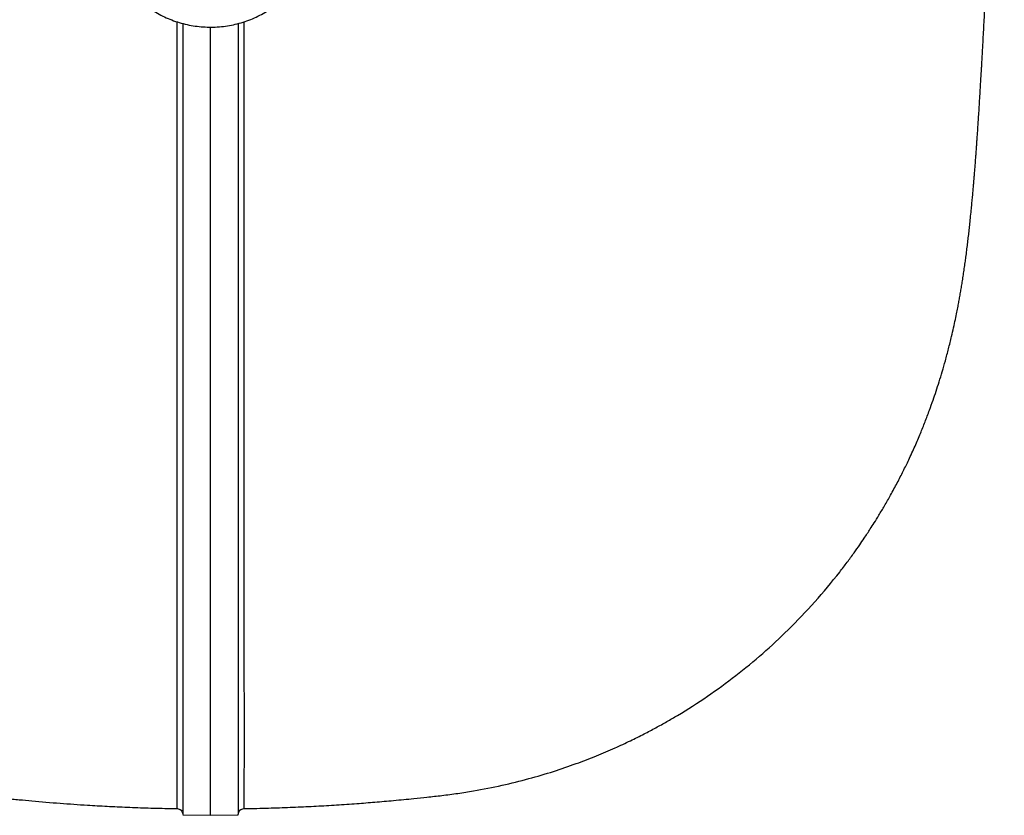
# Model space of a CAD drawing. Header units: inches. Extents: x -21 to 109, y -42 to 31.
# Tile 2 of 15: x -4 to 15, y -42 to -27. Entities that reach past the tile are written whole.
import ezdxf

# ---------------------------------------------------------------- set-up
doc = ezdxf.new("R2010")
doc.units = ezdxf.units.IN
doc.header["$MEASUREMENT"] = 0

msp = doc.modelspace()

# ---------------------------------------------------------------- linework, layer by layer
at = {"color": 7, "linetype": 'Continuous', "lineweight": 25}
for p, q in [((-0.512, -41.892), (0, -41.901)), ((0, -41.901), (0.512, -41.892)), ((0.616, -41.773), (0.616, -41.773))]:
    msp.add_line(p, q, dxfattribs=at)
for points, knots in [([(-14.621, -17.686), (-14.617, -17.796), (-14.609, -18.046), (-14.597, -18.422), (-14.585, -18.802), (-14.573, -19.151), (-14.562, -19.483), (-14.552, -19.796), (-14.542, -20.092), (-14.532, -20.366), (-14.522, -20.671), (-14.509, -21.02), (-14.496, -21.41), (-14.481, -21.806), (-14.467, -22.201), (-14.454, -22.55), (-14.443, -22.844), (-14.434, -23.081), (-14.425, -23.3), (-14.418, -23.5), (-14.41, -23.683), (-14.404, -23.853), (-14.396, -24.032), (-14.388, -24.237), (-14.378, -24.477), (-14.367, -24.745), (-14.355, -25.028), (-14.34, -25.385), (-14.321, -25.795), (-14.3, -26.251), (-14.28, -26.686), (-14.259, -27.105), (-14.238, -27.508), (-14.217, -27.889), (-14.197, -28.247), (-14.18, -28.523), (-14.167, -28.735), (-14.157, -28.888), (-14.148, -29.037), (-14.138, -29.19), (-14.127, -29.356), (-14.114, -29.535), (-14.102, -29.696), (-14.092, -29.83), (-14.085, -29.93), (-14.077, -30.019), (-14.071, -30.101), (-14.064, -30.183), (-14.057, -30.271), (-14.048, -30.369), (-14.04, -30.468), (-14.031, -30.559), (-14.024, -30.639), (-14.017, -30.713), (-14.01, -30.783), (-14.002, -30.856), (-13.994, -30.937), (-13.984, -31.032), (-13.973, -31.136), (-13.961, -31.237), (-13.951, -31.326), (-13.941, -31.406), (-13.931, -31.488), (-13.919, -31.579), (-13.905, -31.684), (-13.889, -31.797), (-13.872, -31.914), (-13.856, -32.021), (-13.84, -32.118), (-13.826, -32.208), (-13.808, -32.309), (-13.787, -32.428), (-13.762, -32.559), (-13.737, -32.687), (-13.712, -32.805), (-13.687, -32.919), (-13.657, -33.051), (-13.621, -33.205), (-13.575, -33.382), (-13.524, -33.572), (-13.469, -33.763), (-13.414, -33.94), (-13.363, -34.099), (-13.317, -34.232), (-13.277, -34.346), (-13.238, -34.455), (-13.189, -34.584), (-13.125, -34.749), (-13.044, -34.945), (-12.954, -35.152), (-12.859, -35.36), (-12.758, -35.566), (-12.606, -35.864), (-12.392, -36.249), (-12.112, -36.698), (-11.824, -37.114), (-11.533, -37.498), (-11.229, -37.863), (-10.913, -38.211), (-10.558, -38.569), (-10.149, -38.944), (-9.679, -39.329), (-9.176, -39.696), (-8.757, -39.967), (-8.437, -40.156), (-8.225, -40.275), (-7.998, -40.396), (-7.742, -40.524), (-7.448, -40.661), (-7.12, -40.802), (-6.759, -40.942), (-6.368, -41.078), (-5.941, -41.207), (-5.479, -41.326), (-5.054, -41.415), (-4.676, -41.48), (-4.36, -41.524), (-4.057, -41.558), (-3.78, -41.588), (-3.528, -41.613), (-3.195, -41.644), (-2.776, -41.679), (-2.313, -41.711), (-1.901, -41.734), (-1.528, -41.752), (-1.14, -41.766), (-0.834, -41.774), (-0.657, -41.776), (-0.616, -41.777)], [0, 0, 0, 0, 0.009182, 0.020799, 0.031586, 0.041544, 0.050672, 0.060367, 0.068909, 0.076723, 0.084674, 0.096314, 0.108287, 0.120592, 0.133231, 0.145831, 0.154212, 0.162045, 0.16933, 0.176067, 0.182256, 0.187895, 0.193529, 0.200809, 0.209243, 0.218834, 0.229454, 0.240027, 0.258417, 0.275946, 0.293374, 0.310907, 0.328353, 0.345474, 0.362047, 0.377927, 0.385649, 0.393187, 0.400537, 0.408126, 0.416603, 0.425975, 0.436198, 0.442236, 0.447731, 0.452684, 0.457093, 0.461385, 0.466302, 0.471934, 0.477875, 0.483083, 0.487712, 0.491718, 0.495757, 0.499865, 0.504312, 0.509671, 0.515965, 0.521961, 0.527057, 0.531239, 0.535463, 0.540357, 0.545862, 0.552273, 0.558197, 0.563545, 0.568198, 0.572162, 0.576341, 0.581451, 0.58723, 0.592579, 0.596749, 0.600626, 0.60492, 0.609781, 0.615223, 0.621254, 0.626899, 0.632376, 0.637035, 0.640878, 0.643913, 0.64651, 0.649488, 0.654009, 0.659218, 0.664589, 0.669926, 0.675237, 0.680526, 0.692938, 0.705204, 0.716142, 0.72691, 0.737545, 0.748086, 0.758606, 0.771974, 0.785616, 0.799529, 0.813718, 0.819087, 0.824493, 0.830049, 0.836419, 0.843703, 0.851883, 0.860393, 0.869657, 0.879651, 0.890347, 0.901718, 0.908778, 0.91606, 0.923132, 0.929243, 0.934824, 0.940071, 0.951749, 0.963062, 0.971181, 0.979487, 0.988119, 0.997257, 1, 1, 1, 1]), ([(0.616, -41.777), (0.662, -41.776), (0.846, -41.774), (1.163, -41.765), (1.563, -41.75), (1.946, -41.732), (2.322, -41.71), (2.682, -41.685), (3.032, -41.658), (3.382, -41.627), (3.702, -41.596), (3.998, -41.565), (4.269, -41.535), (4.555, -41.498), (4.925, -41.439), (5.362, -41.353), (5.853, -41.232), (6.308, -41.098), (6.724, -40.956), (7.102, -40.81), (7.435, -40.668), (7.726, -40.533), (7.977, -40.408), (8.199, -40.291), (8.405, -40.176), (8.725, -39.99), (9.154, -39.715), (9.677, -39.334), (10.173, -38.926), (10.661, -38.474), (11.137, -37.975), (11.49, -37.551), (11.725, -37.244), (11.848, -37.076), (11.952, -36.928), (12.033, -36.81), (12.097, -36.713), (12.159, -36.619), (12.23, -36.507), (12.317, -36.366), (12.419, -36.195), (12.532, -35.997), (12.648, -35.782), (12.759, -35.566), (12.868, -35.34), (12.974, -35.108), (13.074, -34.874), (13.163, -34.654), (13.24, -34.449), (13.308, -34.26), (13.367, -34.086), (13.423, -33.911), (13.48, -33.724), (13.538, -33.521), (13.596, -33.303), (13.647, -33.096), (13.687, -32.919), (13.719, -32.774), (13.746, -32.641), (13.768, -32.53), (13.785, -32.435), (13.802, -32.344), (13.818, -32.251), (13.835, -32.153), (13.851, -32.051), (13.868, -31.944), (13.884, -31.834), (13.9, -31.725), (13.915, -31.611), (13.93, -31.498), (13.944, -31.38), (13.958, -31.264), (13.971, -31.148), (13.985, -31.028), (13.998, -30.899), (14.011, -30.769), (14.023, -30.646), (14.033, -30.536), (14.043, -30.433), (14.05, -30.344), (14.057, -30.27), (14.062, -30.204), (14.068, -30.136), (14.074, -30.058), (14.082, -29.968), (14.089, -29.872), (14.096, -29.777), (14.103, -29.69), (14.108, -29.613), (14.113, -29.544), (14.118, -29.473), (14.124, -29.393), (14.131, -29.297), (14.138, -29.187), (14.146, -29.064), (14.155, -28.928), (14.164, -28.777), (14.174, -28.62), (14.183, -28.47), (14.191, -28.332), (14.198, -28.213), (14.204, -28.11), (14.21, -28.015), (14.215, -27.913), (14.222, -27.797), (14.229, -27.668), (14.237, -27.515), (14.246, -27.345), (14.255, -27.167), (14.264, -27.001), (14.271, -26.848), (14.278, -26.711), (14.284, -26.585), (14.29, -26.464), (14.296, -26.338), (14.303, -26.202), (14.309, -26.056), (14.318, -25.862), (14.329, -25.616), (14.343, -25.316), (14.356, -25.001), (14.37, -24.676), (14.384, -24.343), (14.398, -24.002), (14.411, -23.663), (14.424, -23.328), (14.437, -23), (14.45, -22.669), (14.462, -22.335), (14.474, -22.005), (14.486, -21.674), (14.498, -21.353), (14.509, -21.045), (14.517, -20.794), (14.525, -20.581), (14.531, -20.386), (14.539, -20.158), (14.548, -19.895), (14.558, -19.594), (14.57, -19.254), (14.582, -18.877), (14.596, -18.46), (14.609, -18.059), (14.617, -17.797), (14.621, -17.688)], [0, 0, 0, 0, 0.0030299, 0.0124245, 0.0213034, 0.0298566, 0.0382364, 0.0465941, 0.0540719, 0.0618432, 0.0702196, 0.075659, 0.0818285, 0.0885054, 0.0950113, 0.1070494, 0.1183929, 0.1290102, 0.1388704, 0.1479464, 0.1562138, 0.1632474, 0.1695245, 0.1750325, 0.1801973, 0.1853517, 0.1999317, 0.2144142, 0.2287927, 0.2430581, 0.2590201, 0.27507, 0.2801329, 0.2850163, 0.2890913, 0.2923022, 0.2946498, 0.2969457, 0.2999887, 0.3037856, 0.3083808, 0.3137521, 0.3196659, 0.3253281, 0.330673, 0.33719, 0.3431583, 0.3485779, 0.3540732, 0.3588711, 0.3632293, 0.3680672, 0.3734918, 0.379518, 0.386154, 0.3934, 0.3989984, 0.4046768, 0.4096738, 0.4139562, 0.41766, 0.4215981, 0.4259156, 0.4302067, 0.43489, 0.4401615, 0.4460332, 0.4518673, 0.4570518, 0.4637693, 0.4700993, 0.4765903, 0.4831443, 0.4897837, 0.497274, 0.5056992, 0.5122139, 0.5184454, 0.5243773, 0.529747, 0.5335122, 0.5369304, 0.540703, 0.5450509, 0.5500794, 0.5556286, 0.5608414, 0.5654792, 0.5695432, 0.5730343, 0.5763062, 0.5807063, 0.5857548, 0.5914511, 0.5977946, 0.6047847, 0.6121932, 0.6203253, 0.6276892, 0.6342936, 0.6401406, 0.6445098, 0.6486297, 0.6532844, 0.6585156, 0.6643221, 0.6707023, 0.6788511, 0.6865825, 0.6936036, 0.6999165, 0.7056305, 0.7106113, 0.7152983, 0.7203435, 0.7257527, 0.7315253, 0.7376607, 0.7483676, 0.7598722, 0.7715286, 0.7832645, 0.7950803, 0.806977, 0.8189546, 0.8299257, 0.8408253, 0.8516543, 0.8624133, 0.8730775, 0.8831632, 0.8935546, 0.9029911, 0.9114739, 0.9163945, 0.9222257, 0.9290044, 0.9367306, 0.9455912, 0.9554382, 0.9662718, 0.9780923, 0.9908999, 1, 1, 1, 1]), ([(-1.771, -25.815), (-1.771, -25.822), (-1.774, -25.872), (-1.766, -25.966), (-1.748, -26.096), (-1.717, -26.223), (-1.673, -26.348), (-1.618, -26.469), (-1.552, -26.585), (-1.475, -26.697), (-1.387, -26.802), (-1.29, -26.901), (-1.183, -26.992), (-1.068, -27.075), (-0.945, -27.149), (-0.816, -27.214), (-0.68, -27.269), (-0.54, -27.314), (-0.396, -27.349), (-0.248, -27.372), (-0.099, -27.385), (0.051, -27.387), (0.2, -27.378), (0.348, -27.357), (0.494, -27.326), (0.637, -27.284), (0.775, -27.232), (0.908, -27.169), (1.034, -27.097), (1.153, -27.015), (1.263, -26.925), (1.364, -26.827), (1.456, -26.722), (1.537, -26.61), (1.606, -26.492), (1.664, -26.37), (1.71, -26.245), (1.744, -26.116), (1.764, -25.986), (1.773, -25.891), (1.771, -25.84), (1.771, -25.833)], [0, 0, 0, 0, 0.00404, 0.030155, 0.05625, 0.082353, 0.108493, 0.134699, 0.160992, 0.187387, 0.213895, 0.240516, 0.267247, 0.294079, 0.321001, 0.347998, 0.375058, 0.402168, 0.429318, 0.4565, 0.483707, 0.510935, 0.538179, 0.565436, 0.592701, 0.61997, 0.647235, 0.674488, 0.701716, 0.728904, 0.756036, 0.783092, 0.810055, 0.836909, 0.863641, 0.890245, 0.916721, 0.943079, 0.969334, 0.995509, 1, 1, 1, 1]), ([(-0.512, -27.319), (-0.512, -27.558), (-0.512, -28.127), (-0.512, -28.995), (-0.512, -29.927), (-0.512, -30.826), (-0.512, -31.696), (-0.512, -32.533), (-0.512, -33.339), (-0.512, -34.111), (-0.512, -34.851), (-0.512, -35.557), (-0.512, -36.228), (-0.512, -36.864), (-0.512, -37.465), (-0.512, -38.033), (-0.512, -38.558), (-0.512, -39.061), (-0.512, -39.531), (-0.512, -39.957), (-0.512, -40.343), (-0.512, -40.686), (-0.512, -40.987), (-0.512, -41.245), (-0.512, -41.461), (-0.512, -41.633), (-0.512, -41.764), (-0.512, -41.849), (-0.512, -41.89), (-0.512, -41.887), (-0.512, -41.886)], [0, 0, 0, 0, 0.0265197, 0.0632634, 0.0999827, 0.1366668, 0.1733318, 0.2099826, 0.2466249, 0.283276, 0.319934, 0.3566191, 0.3933207, 0.4300776, 0.4668518, 0.5036609, 0.5410365, 0.5775434, 0.614391, 0.6512394, 0.6880123, 0.7247716, 0.7614512, 0.7981429, 0.8347953, 0.8714697, 0.9081507, 0.9448289, 0.9815431, 1, 1, 1, 1]), ([(0.512, -27.319), (0.512, -27.558), (0.512, -28.128), (0.512, -28.995), (0.512, -29.927), (0.512, -30.826), (0.512, -31.696), (0.512, -32.533), (0.512, -33.339), (0.512, -34.111), (0.512, -34.851), (0.512, -35.557), (0.512, -36.228), (0.512, -36.864), (0.512, -37.465), (0.512, -38.033), (0.512, -38.558), (0.512, -39.061), (0.512, -39.531), (0.512, -39.957), (0.512, -40.343), (0.512, -40.686), (0.512, -40.987), (0.512, -41.245), (0.512, -41.461), (0.512, -41.633), (0.512, -41.764), (0.512, -41.849), (0.512, -41.89), (0.512, -41.887), (0.512, -41.886)], [0, 0, 0, 0, 0.026511, 0.063255, 0.099975, 0.13666, 0.173325, 0.209977, 0.246619, 0.283271, 0.31993, 0.356615, 0.393318, 0.430075, 0.46685, 0.50366, 0.541036, 0.577543, 0.614391, 0.65124, 0.688014, 0.724774, 0.761454, 0.798146, 0.834799, 0.871474, 0.908156, 0.944834, 0.98155, 1, 1, 1, 1]), ([(0, -41.894), (0, -41.896), (0, -41.901), (0, -41.855), (0, -41.756), (0, -41.605), (0, -41.414), (0, -41.187), (0, -40.919), (0, -40.609), (0, -40.257), (0, -39.863), (0, -39.428), (0, -38.965), (0, -38.502), (0, -38.035), (0, -37.539), (0, -37.014), (0, -36.462), (0, -35.848), (0, -35.166), (0, -34.412), (0, -33.621), (0, -32.789), (0, -31.916), (0, -31.001), (0, -30.052), (0, -29.067), (0, -28.179), (0, -27.606), (0, -27.385)], [0, 0, 0, 0, 0.016367, 0.057378, 0.098339, 0.139264, 0.175794, 0.212329, 0.248885, 0.285471, 0.322097, 0.35877, 0.39551, 0.432296, 0.46492, 0.497537, 0.53011, 0.562638, 0.595129, 0.627588, 0.665811, 0.704008, 0.742189, 0.780363, 0.819319, 0.858287, 0.897277, 0.9363, 0.975366, 1, 1, 1, 1]), ([(-0.616, -41.777), (-0.603, -41.779), (-0.576, -41.783), (-0.54, -41.807), (-0.516, -41.843), (-0.513, -41.871), (-0.512, -41.884)], [0, 0, 0, 0, 0.242232, 0.499938, 0.757676, 1, 1, 1, 1]), ([(0.512, -41.884), (0.513, -41.871), (0.516, -41.843), (0.54, -41.807), (0.576, -41.783), (0.603, -41.779), (0.616, -41.777)], [0, 0, 0, 0, 0.241125, 0.50006, 0.758963, 1, 1, 1, 1])]:
    msp.add_open_spline(points, degree=3, knots=knots, dxfattribs=at)
at = {"color": 8, "linetype": 'Continuous', "lineweight": 25}
for points, knots in [([(-0.616, -41.772), (-0.616, -41.774), (-0.616, -41.779), (-0.616, -41.742), (-0.616, -41.663), (-0.616, -41.538), (-0.616, -41.372), (-0.617, -41.163), (-0.617, -40.913), (-0.617, -40.621), (-0.617, -40.287), (-0.617, -39.911), (-0.617, -39.492), (-0.616, -39.029), (-0.616, -38.528), (-0.616, -38.009), (-0.616, -37.448), (-0.615, -36.85), (-0.615, -36.216), (-0.614, -35.547), (-0.614, -34.844), (-0.613, -34.11), (-0.613, -33.344), (-0.613, -32.501), (-0.612, -31.577), (-0.612, -30.563), (-0.612, -29.506), (-0.613, -28.418), (-0.613, -27.663), (-0.613, -27.289)], [0, 0, 0, 0, 0.014011, 0.050986, 0.0878, 0.124479, 0.161061, 0.197586, 0.234093, 0.270618, 0.3072, 0.343878, 0.380692, 0.417673, 0.454715, 0.491682, 0.528641, 0.565622, 0.602655, 0.639599, 0.676407, 0.713115, 0.749757, 0.786369, 0.829088, 0.871862, 0.914744, 0.957787, 1, 1, 1, 1]), ([(0.613, -27.289), (0.613, -27.36), (0.613, -27.675), (0.613, -28.229), (0.612, -28.956), (0.612, -29.711), (0.612, -30.494), (0.612, -31.267), (0.612, -31.795), (0.612, -32.088), (0.612, -32.18), (0.612, -32.273), (0.613, -32.365), (0.613, -32.457), (0.613, -32.709), (0.613, -33.122), (0.613, -33.686), (0.613, -34.248), (0.614, -34.806), (0.614, -35.378), (0.615, -35.958), (0.615, -36.389), (0.615, -36.665), (0.615, -36.793), (0.615, -36.922), (0.615, -37.049), (0.615, -37.175), (0.615, -37.301), (0.616, -37.505), (0.616, -37.785), (0.616, -38.132), (0.616, -38.468), (0.616, -38.797), (0.616, -39.121), (0.616, -39.39), (0.617, -39.613), (0.617, -39.796), (0.617, -39.972), (0.617, -40.14), (0.617, -40.301), (0.617, -40.453), (0.617, -40.652), (0.617, -40.882), (0.617, -41.127), (0.616, -41.336), (0.616, -41.501), (0.616, -41.625), (0.616, -41.689), (0.616, -41.721), (0.616, -41.734), (0.616, -41.746), (0.616, -41.756), (0.616, -41.764), (0.616, -41.77), (0.616, -41.776), (0.616, -41.774), (0.616, -41.773)], [0, 0, 0, 0, 0.007825, 0.035117, 0.063236, 0.092183, 0.124982, 0.158787, 0.189372, 0.193435, 0.197512, 0.201602, 0.205706, 0.209823, 0.213954, 0.239769, 0.266303, 0.293561, 0.321545, 0.35026, 0.382697, 0.416033, 0.423641, 0.431295, 0.438995, 0.446742, 0.454534, 0.462373, 0.470259, 0.493447, 0.516992, 0.540896, 0.565158, 0.589731, 0.613909, 0.630004, 0.646136, 0.662307, 0.678516, 0.694764, 0.711053, 0.727381, 0.761714, 0.796594, 0.832033, 0.868041, 0.900212, 0.932848, 0.940239, 0.947655, 0.955094, 0.962558, 0.970046, 0.977557, 0.985093, 1, 1, 1, 1])]:
    msp.add_open_spline(points, degree=3, knots=knots, dxfattribs=at)

doc.saveas('drawing.dxf')
